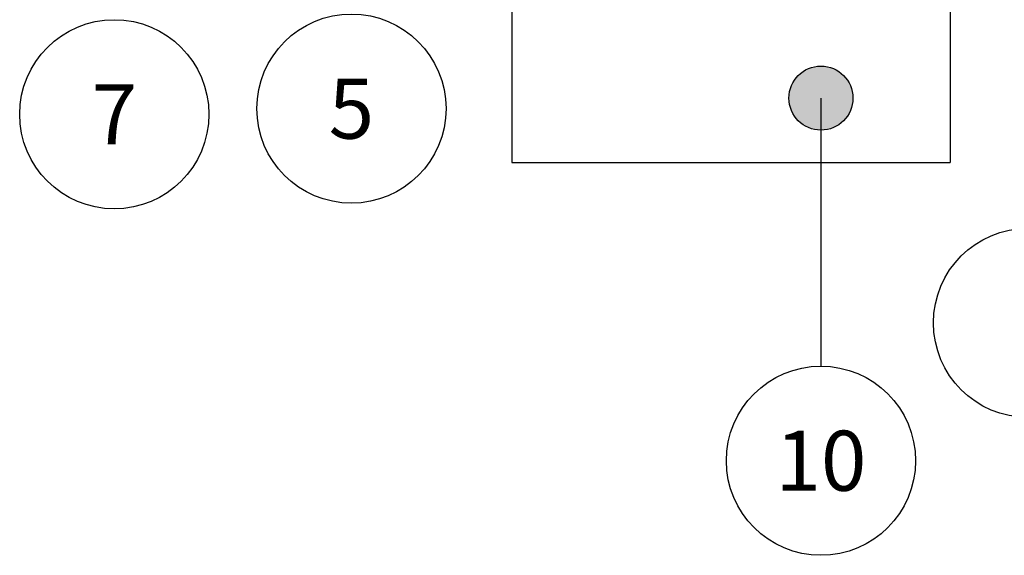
# Paper-space layout '113851GY001' of a CAD drawing. Header units: feet. Extents: x 0 to 55.7, y 0 to 22.
# Tile 15 of 21: x 28.1 to 30.4, y 16.8 to 18.1. Entities that reach past the tile are written whole.
import ezdxf

# ---------------------------------------------------------------- set-up
doc = ezdxf.new("R2010")
doc.units = ezdxf.units.FT
doc.header["$MEASUREMENT"] = 0
doc.layers.add('C-ANNO-TEXT', color=7, linetype='Continuous')
doc.layers.add('TX_P_1', color=7, linetype='Continuous')
doc.styles.add('Slanted-Normal', font='font31.shx', dxfattribs={"height": 0.14})

psp = doc.layouts.new('113851GY001')

# ---------------------------------------------------------------- hatches: boundary and pattern name
at = {"layer": 'C-ANNO-TEXT'}
h = psp.add_hatch(color=256, dxfattribs=at)
h.dxf.hatch_style = 1
edge = h.paths.add_edge_path()
edge.add_arc((30.01184, 17.89979), 0.075, 180, 540, ccw=False)

# ---------------------------------------------------------------- linework, layer by layer
for p, q in [((29.28779, 18.19182), (29.28779, 17.74872)), ((30.31472, 18.19182), (30.31472, 17.74872)), ((30.01184, 17.89979), (30.01184, 17.27199)), ((29.28779, 17.74872), (30.31472, 17.74872))]:
    psp.add_line(p, q, dxfattribs=at)
psp.add_circle((30.01184, 17.89979), 0.075, dxfattribs=at)
at = {"layer": 'TX_P_1'}
for centre in [(28.35698, 17.86198), (28.91236, 17.8752), (30.49692, 17.37341), (30.01184, 17.05049)]:
    psp.add_circle(centre, 0.2215, dxfattribs=at)

# ---------------------------------------------------------------- texts
at = {"layer": 'C-ANNO-TEXT', "char_height": 0.1407, "attachment_point": 5, "style": 'Slanted-Normal'}
for s, insert in [('5', (28.91236, 17.8752)), ('7', (28.35698, 17.86198)), ('10', (30.01184, 17.05049))]:
    psp.add_mtext_dynamic_manual_height_columns(s, width=0.1066232, gutter_width=1.005, heights=[0], dxfattribs=dict(at, insert=insert))

doc.saveas('drawing.dxf')
